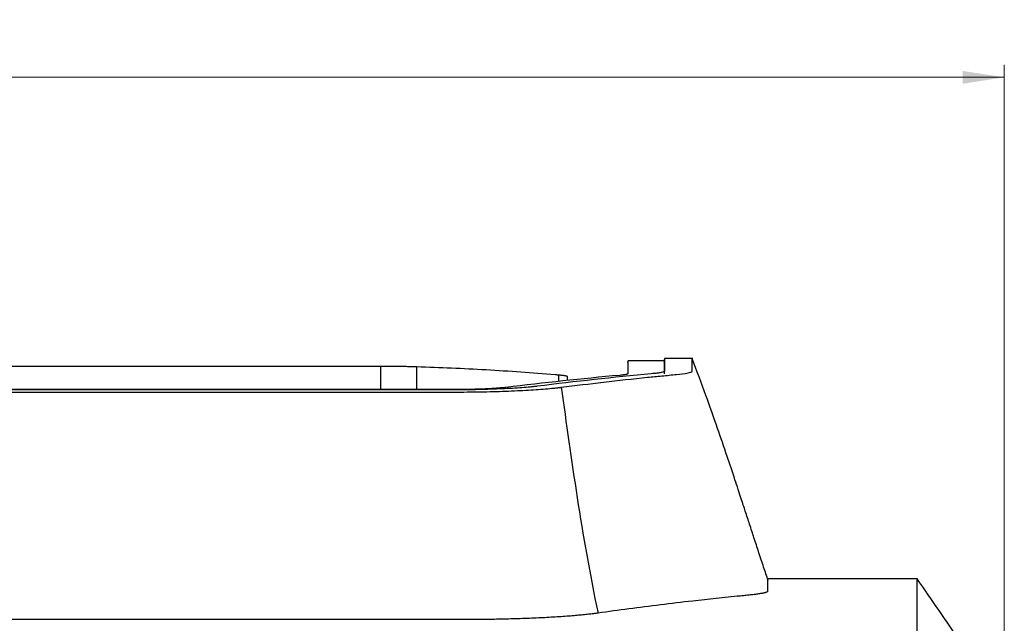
# Model space of a CAD drawing. Header units: millimetres. Extents: x -945 to 1227, y -951 to 1232.
# Tile 17 of 171: x 270 to 349, y -344 to -296. Entities that reach past the tile are written whole.
import ezdxf

# ---------------------------------------------------------------- set-up
doc = ezdxf.new("R2010")
doc.units = ezdxf.units.MM
doc.styles.add('SLDTEXTSTYLE0', font='TXT', dxfattribs={"width": 0.75})
doc.dimstyles.new('SLDDIMSTYLE1', dxfattribs={"dimtxt": 3.5, "dimasz": 3.302, "dimexe": 0, "dimexo": 0.0625, "dimgap": 0.875, "dimtad": 1, "dimdec": 0, "dimrnd": 1e-09, "dimzin": 12, "dimdsep": 46, "dimtxsty": 'SLDTEXTSTYLE0', "dimsah": 1, "dimcen": 0.09, "dimadec": 0, "dimazin": 3, "dimtfac": 1, "dimtdec": 0, "dimtofl": 0, "dimtmove": 0, "dimatfit": 3, "dimfxl": 1, "dimfrac": 2, "dimtolj": 1, "dimtzin": 12, "dimarcsym": 0})

# ---------------------------------------------------------------- blocks, each defined once
blk = doc.blocks.new('_D_4')
at = {"color": 8, "linetype": 'Continuous', "lineweight": 0}
for p, q in [((67.786, -349.357), (67.786, -299.547)), ((348.555, -349.357), (348.555, -299.547)), ((67.786, -300.547), (348.555, -300.547))]:
    blk.add_line(p, q, dxfattribs=at)
at = {"color": 8, "linetype": 'Continuous', "lineweight": 18}
for points in [[(67.786, -300.547), (71.088, -301.055), (71.088, -300.039)], [(348.555, -300.547), (345.253, -300.039), (345.253, -301.055)]]:
    blk.add_solid(points, dxfattribs=at)
at = {"color": 8, "linetype": 'Continuous', "lineweight": 18, "insert": (215.911, -296.035), "char_height": 3.5, "attachment_point": 1, "style": 'SLDTEXTSTYLE0'}
blk.add_mtext('281', dxfattribs=at)

msp = doc.modelspace()

# ---------------------------------------------------------------- linework, layer by layer
at = {"color": 7, "linetype": 'Continuous', "lineweight": 25}
for p, q in [((252.673, -323.47), (299.068, -323.47)), ((299.068, -325.331), (299.068, -323.47)), ((301.931, -325.331), (301.931, -323.502)), ((318.672, -323.478), (318.661, -324.08)), ((321.567, -323.052), (318.672, -323.052)), ((321.571, -322.853), (321.567, -323.064)), ((323.82, -322.854), (321.57, -322.854)), ((313.2, -324.676), (313.2, -324.158)), ((313.871, -324.286), (313.871, -324.286)), ((313.871, -324.609), (313.871, -324.286)), ((304.822, -325.351), (246.928, -325.351)), ((304.824, -325.331), (246.96, -325.331)), ((341.653, -340.357), (329.771, -340.357)), ((329.771, -340.357), (329.771, -341.338)), ((305.913, -343.58), (245.824, -343.58))]:
    msp.add_line(p, q, dxfattribs=at)
for points, knots in [([(299.068, -323.47), (299.147, -323.47), (299.301, -323.47), (299.523, -323.471), (299.729, -323.471), (299.998, -323.472), (300.335, -323.475), (300.725, -323.478), (301.089, -323.483), (301.41, -323.488), (301.692, -323.495), (301.849, -323.499), (301.931, -323.502)], [0, 0, 0, 0, 0.068784, 0.133166, 0.1933, 0.249372, 0.372372, 0.499609, 0.626347, 0.749708, 0.869359, 1, 1, 1, 1]), ([(301.931, -323.502), (302.846, -323.532), (303.761, -323.566), (305.591, -323.648), (306.507, -323.695), (308.337, -323.8), (309.252, -323.859), (311.082, -323.987), (311.997, -324.06), (312.913, -324.134)], [0, 0, 0, 0, 0.25, 0.25, 0.5, 0.5, 0.75, 0.75, 1, 1, 1, 1]), ([(313.383, -325.145), (314.504, -325.006), (316.785, -324.723), (319.462, -324.434), (321.37, -324.238), (322.561, -324.13), (323.619, -324.002), (323.82, -323.855), (323.768, -323.745), (323.771, -323.672), (323.77, -323.621), (323.771, -323.547), (323.771, -323.433), (323.771, -323.284), (323.771, -323.171), (323.771, -323.098), (323.771, -323.062), (323.771, -323.028), (323.771, -322.996), (323.771, -322.966), (323.771, -322.939), (323.771, -322.873), (323.771, -322.919), (323.771, -322.957)], [0, 0, 0, 0, 0.103671, 0.211024, 0.246057, 0.281793, 0.316063, 0.364935, 0.414175, 0.425435, 0.441031, 0.468115, 0.506685, 0.575186, 0.663703, 0.686324, 0.709955, 0.734594, 0.760242, 0.786898, 0.814564, 0.843237, 1, 1, 1, 1]), ([(318.672, -323.179), (318.672, -323.142), (318.673, -322.986), (318.673, -323.606), (318.673, -324.076)], [0, 0, 0, 0, 0.242901, 1, 1, 1, 1]), ([(321.567, -323.164), (321.567, -323.139), (321.567, -323.064), (321.567, -323.666), (321.567, -324.066)], [0, 0, 0, 0, 0.333588, 1, 1, 1, 1]), ([(321.57, -322.966), (321.57, -322.942), (321.57, -322.869), (321.57, -323.476), (321.57, -323.878)], [0, 0, 0, 0, 0.336728, 1, 1, 1, 1]), ([(329.815, -340.485), (329.696, -340.135), (329.458, -339.431), (329.081, -338.291), (328.711, -337.161), (328.361, -336.089), (328.03, -335.073), (327.737, -334.179), (327.427, -333.236), (327.055, -332.111), (326.49, -330.422), (325.728, -328.198), (324.812, -325.609), (324.138, -323.826), (323.771, -322.854)], [0, 0, 0, 0, 0.1120931, 0.225636, 0.3217354, 0.4031041, 0.4705656, 0.5257943, 0.5525574, 0.5815249, 0.6518673, 0.7442955, 0.8606306, 1, 1, 1, 1]), ([(313.2, -324.158), (313.238, -324.162), (313.311, -324.169), (313.411, -324.179), (313.501, -324.189), (313.579, -324.199), (313.646, -324.209), (313.724, -324.223), (313.798, -324.24), (313.856, -324.263), (313.866, -324.278), (313.871, -324.286)], [0, 0, 0, 0, 0.091666, 0.180157, 0.265395, 0.347345, 0.425942, 0.501167, 0.66081, 0.826931, 1, 1, 1, 1]), ([(318.673, -324.076), (318.672, -324.079), (318.67, -324.086), (318.655, -324.096), (318.632, -324.107), (318.599, -324.117), (318.556, -324.128), (318.488, -324.142), (318.382, -324.159), (318.225, -324.179), (318.093, -324.192), (318.027, -324.198)], [0, 0, 0, 0, 0.081659, 0.163836, 0.246696, 0.330402, 0.415113, 0.500979, 0.670821, 0.836739, 1, 1, 1, 1]), ([(321.57, -323.878), (321.57, -323.895), (321.548, -323.912), (321.46, -323.945), (321.395, -323.962), (321.22, -323.996), (321.112, -324.012), (320.854, -324.045), (320.705, -324.061), (320.537, -324.077)], [0, 0, 0, 0, 0.25, 0.25, 0.5, 0.5, 0.75, 0.75, 1, 1, 1, 1]), ([(311.488, -325.064), (311.4, -325.074), (311.313, -325.085), (311.129, -325.105), (311.031, -325.115), (310.725, -325.144), (310.506, -325.163), (310.034, -325.198), (309.78, -325.215), (309.244, -325.245), (308.965, -325.259), (308.387, -325.285), (308.087, -325.296), (307.467, -325.316), (307.144, -325.324), (306.167, -325.344), (305.502, -325.351), (304.822, -325.351)], [0, 0, 0, 0, 0.0625, 0.0625, 0.125, 0.125, 0.25, 0.25, 0.375, 0.375, 0.5, 0.5, 0.625, 0.625, 0.75, 0.75, 1, 1, 1, 1]), ([(246.908, -325.523), (258.305, -325.523), (275.4, -325.523), (293.919, -325.523), (301.754, -325.523), (303.98, -325.523), (304.87, -325.523), (305.225, -325.523), (305.84, -325.52), (307.063, -325.506), (308.757, -325.465), (310.608, -325.383), (311.931, -325.293), (312.71, -325.222), (313.11, -325.179), (313.292, -325.156), (313.383, -325.145)], [0, 0, 0, 0, 0.500896, 0.751343, 0.813955, 0.845261, 0.849174, 0.853076, 0.860837, 0.876269, 0.907267, 0.938113, 0.969085, 0.984477, 0.992213, 1, 1, 1, 1]), ([(308.993, -325.156), (308.933, -325.163), (308.823, -325.176), (308.585, -325.2), (308.245, -325.228), (307.77, -325.258), (307.247, -325.284), (306.681, -325.305), (306.146, -325.318), (305.664, -325.326), (305.245, -325.33), (304.965, -325.331), (304.824, -325.331)], [0, 0, 0, 0, 0.067812, 0.12511, 0.249301, 0.374705, 0.499527, 0.624136, 0.749525, 0.833617, 0.91689, 1, 1, 1, 1]), ([(348.555, -350.357), (347.404, -348.692), (345.099, -345.36), (342.797, -342.025), (341.646, -340.357)], [0, 0, 0, 0, 0.499721, 1, 1, 1, 1]), ([(341.646, -346.223), (341.646, -345.147), (341.646, -342.997), (341.646, -341.177), (341.646, -340.31), (341.646, -340.442), (341.646, -340.474)], [0, 0, 0, 0, 0.3002142, 0.6004284, 0.9006426, 1, 1, 1, 1]), ([(329.771, -341.338), (329.77, -341.343), (329.768, -341.354), (329.753, -341.371), (329.73, -341.388), (329.697, -341.405), (329.655, -341.421), (329.603, -341.438), (329.542, -341.455), (329.472, -341.473), (329.392, -341.49), (329.303, -341.507), (329.147, -341.534), (328.896, -341.572), (328.583, -341.61), (328.29, -341.641), (328.068, -341.663), (327.823, -341.687), (327.033, -341.765), (325.691, -341.903), (323.583, -342.135), (321.273, -342.409), (318.768, -342.727), (317.119, -342.955), (316.305, -343.068)], [0, 0, 0, 0, 0.011286, 0.022533, 0.033749, 0.044943, 0.056124, 0.067301, 0.078483, 0.089678, 0.100895, 0.112144, 0.123433, 0.154586, 0.185753, 0.199475, 0.217039, 0.230592, 0.248358, 0.374941, 0.498904, 0.669962, 0.836994, 1, 1, 1, 1]), ([(316.305, -343.068), (316.246, -343.076), (316.128, -343.093), (315.94, -343.117), (315.745, -343.141), (315.541, -343.164), (315.329, -343.187), (315.11, -343.21), (314.882, -343.232), (314.646, -343.253), (314.12, -343.299), (313.242, -343.365), (311.931, -343.441), (310.517, -343.502), (309.321, -343.537), (308.404, -343.557), (307.788, -343.567), (307.167, -343.574), (306.541, -343.579), (306.122, -343.579), (305.913, -343.58)], [0, 0, 0, 0, 0.0278856, 0.0556887, 0.0834326, 0.1111405, 0.1388361, 0.1665429, 0.1942842, 0.2220836, 0.2499644, 0.3750568, 0.5002844, 0.6253774, 0.7506041, 0.8005903, 0.8503848, 0.9001256, 0.9499514, 1, 1, 1, 1])]:
    msp.add_open_spline(points, degree=3, knots=knots, dxfattribs=at)
for points in [[(318.027, -324.198), (315.014, -324.469), (312.003, -324.789), (308.993, -325.156)], [(320.537, -324.077), (317.519, -324.357), (314.503, -324.686), (311.488, -325.064)], [(312.913, -324.134), (313.032, -324.144), (313.128, -324.152), (313.2, -324.158)], [(313.383, -325.145), (313.786, -327.979), (314.588, -333.841), (315.648, -339.969), (316.305, -343.068)]]:
    msp.add_open_spline(points, degree=3, dxfattribs=at)

# ---------------------------------------------------------------- dimensions: what is measured, and where the dimension line sits
at = {"color": 8, "linetype": 'Continuous', "lineweight": 18}
dim = msp.add_linear_dim(base=(348.555, -300.547), p1=(67.786, -350.357), p2=(348.555, -350.357), angle=360, dimstyle='SLDDIMSTYLE1', dxfattribs=at)
dim.commit()
dim.dimension.update_dxf_attribs({"geometry": '_D_4', "text_midpoint": (219.79, -300.547), "dimtype": 160})

doc.saveas('drawing.dxf')
